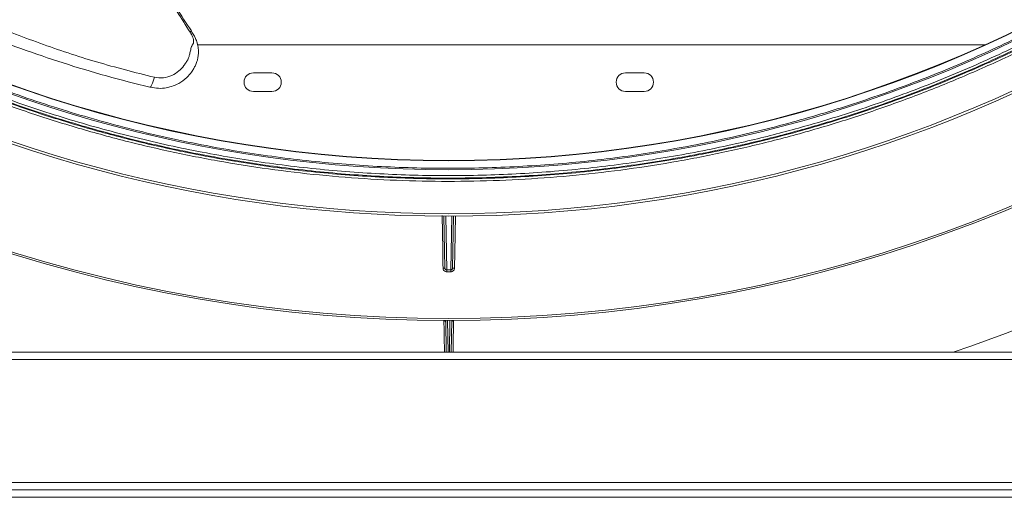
# Model space of a CAD drawing. Header units: millimetres. Extents: x -4829 to 407110, y -34854 to 354616.
# Tile 46 of 75: x 24878 to 25142, y -21765 to -21637. Entities that reach past the tile are written whole.
import ezdxf

# ---------------------------------------------------------------- set-up
doc = ezdxf.new("R2010")
doc.units = ezdxf.units.MM
doc.header["$LTSCALE"] = 15

# ---------------------------------------------------------------- blocks, each defined once
blk = doc.blocks.new('A$Cf38c0126')
at = {"linetype": 'Continuous', "lineweight": 5}
for p, q in [((18471.46, -15348.77), (18682.53, -15348.77)), ((18486.4, -15356.26), (18491.39, -15356.26)), ((18586.21, -15356.26), (18591.2, -15356.26)), ((18458.75, -15360.05), (18458.63, -15360.13)), ((18491.39, -15361.25), (18486.4, -15361.25)), ((18591.2, -15361.25), (18586.21, -15361.25)), ((18537.76, -15408.58), (18537.51, -15394.68)), ((18538, -15394.68), (18538.26, -15409.1)), ((18539.35, -15409.1), (18539.6, -15394.68)), ((18540.09, -15394.68), (18539.85, -15408.58)), ((18538.26, -15409.1), (18539.35, -15409.1)), ((18539.35, -15409.58), (18538.26, -15409.58)), ((18538.15, -15431.11), (18538, -15422.63)), ((18538.49, -15422.63), (18538.64, -15431.11)), ((18538.96, -15431.11), (18539.11, -15422.63)), ((18539.6, -15422.63), (18539.45, -15431.11)), ((18197.46, -15431.11), (18880.14, -15431.11)), ((18880.14, -15433.11), (18197.46, -15433.11)), ((18139.57, -15466.05), (18938.03, -15466.05)), ((18938.03, -15468.04), (18139.57, -15468.04)), ((18538.8, -15468.04), (18538.8, -15468.04)), ((18538.8, -15468.04), (18538.8, -15468.04)), ((18139.57, -15470.04), (18938.03, -15470.04)), ((18538.8, -15470.04), (18538.8, -15470.04)), ((18538.8, -15470.04), (18538.8, -15470.04))]:
    blk.add_line(p, q, dxfattribs=at)
at = {"linetype": 'Continuous', "lineweight": 5, "flags": 128}
for points in [[(18537.26, -15408.58), (18537.24, -15407.59), (18537.17, -15403.6), (18537.01, -15394.52)], [(18540.59, -15394.55), (18540.42, -15404.39), (18540.35, -15408.58)], [(18538.26, -15409.58), (18538.26, -15409.5), (18538.26, -15409.41), (18538.26, -15409.34), (18538.26, -15409.27), (18538.26, -15409.21), (18538.26, -15409.16), (18538.26, -15409.12), (18538.26, -15409.1)], [(18539.35, -15409.58), (18539.35, -15409.5), (18539.35, -15409.41), (18539.35, -15409.34), (18539.35, -15409.27), (18539.35, -15409.21), (18539.35, -15409.16), (18539.35, -15409.12), (18539.35, -15409.1)]]:
    blk.add_lwpolyline(points, dxfattribs=at)
at = {"linetype": 'Continuous', "lineweight": 5}
for centre, radius, start, end in [((18538.8, -15030.39), 349.32, 199.7612, 270), ((18538.8, -15030.39), 349.32, 270, 340.2388), ((18538.8, -15030.39), 349.42, 199.8067, 270), ((18538.8, -15030.39), 349.42, 270, 340.1933), ((18538.8, -15030.39), 364.29, 206.8839, 333.1161), ((18538.8, -15030.22), 363.79, 206.8839, 333.1161), ((18538.8, -15030.39), 392.24, 229.8424, 310.1576), ((18538.8, -15030.39), 391.75, 229.8431, 310.1569), ((18486.4, -15358.75), 2.5, 90, 270), ((18491.39, -15358.75), 2.5, 270, 90), ((18586.21, -15358.75), 2.5, 90, 270), ((18591.2, -15358.75), 2.5, 270, 90), ((18537.51, -15415.74), 7.16, 88.004, 91.996), ((18540.1, -15415.74), 7.16, 88.004, 91.996), ((18537.51, -15423.13), 0.499, 1, 89.8117), ((18540.09, -15423.13), 0.499, 90.1883, 179)]:
    blk.add_arc(centre, radius, start, end, dxfattribs=at)
for centre, major_axis, ratio, start_param, end_param in [((18538.8, -15032.44), (0, 349.77), 0.99998, 2.047766, 4.235419), ((18538.8, -15028.14), (0, 425.07), 1, 3.465442, 3.839457)]:
    blk.add_ellipse(centre, major_axis=major_axis, ratio=ratio, start_param=start_param, end_param=end_param, dxfattribs=at)
for points, knots in [([(18210.05, -15100.75), (18210.69, -15103.82), (18212.65, -15113.18), (18217.14, -15128.77), (18223.47, -15147.4), (18230.99, -15165.76), (18239.61, -15183.76), (18249.32, -15201.31), (18260.08, -15218.31), (18271.86, -15234.68), (18284.6, -15250.34), (18298.27, -15265.23), (18312.9, -15279.36), (18328.5, -15292.71), (18343.66, -15304.15), (18358.09, -15313.86), (18371.53, -15322.02), (18385.4, -15329.56), (18399.67, -15336.46), (18414.27, -15342.7), (18429.12, -15348.4), (18444.3, -15353.53), (18454.68, -15356.13), (18459.88, -15357.43)], [0, 0, 0, 0, 0.026411, 0.080688, 0.134859, 0.189098, 0.243327, 0.297463, 0.35168, 0.405713, 0.4594, 0.512929, 0.566485, 0.620265, 0.674444, 0.715078, 0.755667, 0.796314, 0.83703, 0.877678, 0.918326, 0.959107, 1, 1, 1, 1]), ([(18458.63, -15360.13), (18454.74, -15359.14), (18446.95, -15357.16), (18435.42, -15353.67), (18424.05, -15349.82), (18412.85, -15345.57), (18401.71, -15340.89), (18391.57, -15336.19), (18382.36, -15331.57), (18374.2, -15327.19), (18366.15, -15322.58), (18358.27, -15317.77), (18350.44, -15312.71), (18341.14, -15306.31), (18330.44, -15298.38), (18318.49, -15288.65), (18306.76, -15278.17), (18295.65, -15267.27), (18285.17, -15256), (18275.33, -15244.43), (18265.89, -15232.27), (18256.61, -15219.1), (18247.58, -15204.87), (18239, -15189.68), (18231.23, -15174.11), (18224.34, -15158.33), (18218.32, -15142.32), (18213.51, -15127.59), (18211.07, -15118.16), (18210.05, -15114.19)], [0, 0, 0, 0, 0.0315702, 0.0632909, 0.0947209, 0.1261329, 0.158024, 0.1903766, 0.2146734, 0.2397864, 0.2640457, 0.2886209, 0.3135038, 0.3386972, 0.3792406, 0.4207726, 0.4633013, 0.5068349, 0.5476747, 0.5892309, 0.6315089, 0.6745129, 0.7225226, 0.7714494, 0.8199744, 0.8681718, 0.9162532, 0.9647219, 1, 1, 1, 1]), ([(18469.45, -15345.37), (18467.14, -15341.73), (18462.54, -15334.45), (18456.68, -15323.02), (18451.7, -15311.34), (18447.53, -15299.61), (18443.69, -15286.65), (18440.5, -15272.47), (18438.12, -15256.97), (18436.67, -15241.56), (18436.22, -15226.33), (18436.8, -15211.38), (18438.41, -15196.76), (18440.97, -15182.49), (18443.93, -15170.29), (18446.12, -15162.89), (18446.95, -15160.07)], [0, 0, 0, 0, 0.065943, 0.13158, 0.196708, 0.260911, 0.323845, 0.407335, 0.489501, 0.570454, 0.649977, 0.727908, 0.804336, 0.879657, 0.954226, 1, 1, 1, 1]), ([(18469.78, -15345), (18468.38, -15342.9), (18465.48, -15338.53), (18461.57, -15331.85), (18458.1, -15325.22), (18455.24, -15319.1), (18453.04, -15313.96), (18451.4, -15309.83), (18450.24, -15306.72), (18449.31, -15304.14), (18448.47, -15301.73), (18447.42, -15298.59), (18446.06, -15294.26), (18444.51, -15288.89), (18443.04, -15283.17), (18441.73, -15277.48), (18440.6, -15271.84), (18439.62, -15266.25), (18438.78, -15260.71), (18437.69, -15252.21), (18436.68, -15240.66), (18436.31, -15225.93), (18436.81, -15213.89), (18437.68, -15204.55), (18438.48, -15198.05), (18439.44, -15191.8), (18440.32, -15186.99), (18441.01, -15183.55), (18441.54, -15180.98), (18442.23, -15177.92), (18443.13, -15174.13), (18444.29, -15169.6), (18445.64, -15164.68), (18446.66, -15161.29), (18447.16, -15159.64)], [0, 0, 0, 0, 0.038498, 0.080245, 0.118496, 0.153228, 0.184094, 0.204587, 0.221663, 0.235355, 0.24695, 0.261189, 0.286651, 0.317339, 0.348344, 0.378872, 0.40896, 0.43864, 0.467995, 0.497057, 0.573115, 0.649372, 0.727224, 0.760967, 0.79541, 0.829325, 0.859402, 0.871618, 0.884025, 0.900202, 0.92046, 0.944774, 0.973128, 1, 1, 1, 1]), ([(18851.74, -15193.41), (18850.16, -15196.42), (18845.41, -15205.48), (18836.68, -15220.2), (18825.42, -15237), (18813.39, -15252.88), (18800.7, -15267.83), (18787.26, -15281.99), (18773.11, -15295.32), (18758.34, -15307.79), (18743, -15319.36), (18727.15, -15330), (18710.86, -15339.72), (18694.16, -15348.49), (18677.1, -15356.32), (18659.75, -15363.19), (18643.52, -15368.65), (18628.54, -15372.92), (18613.52, -15376.57), (18596.9, -15379.79), (18578.7, -15382.35), (18560.39, -15383.96), (18542.04, -15384.61), (18523.7, -15384.3), (18505.41, -15383.04), (18487.23, -15380.82), (18469.2, -15377.67), (18451.38, -15373.59), (18433.83, -15368.6), (18416.59, -15362.72), (18401.14, -15356.54), (18387.41, -15350.32), (18373.95, -15343.59), (18359.51, -15335.53), (18344.27, -15325.97), (18329.57, -15315.68), (18315.46, -15304.68), (18301.98, -15293.02), (18289.07, -15280.68), (18276.79, -15267.67), (18265.17, -15254.02), (18254.2, -15239.75), (18243.95, -15224.85), (18234.37, -15209.39), (18228.7, -15198.73), (18225.86, -15193.41)], [0, 0, 0, 0, 0.013637, 0.040964, 0.06829, 0.094132, 0.119992, 0.145832, 0.171048, 0.196282, 0.221496, 0.245988, 0.270499, 0.29499, 0.318893, 0.342814, 0.366716, 0.384588, 0.40246, 0.425831, 0.449221, 0.472592, 0.495877, 0.51918, 0.542465, 0.565748, 0.58905, 0.612334, 0.635614, 0.658912, 0.682193, 0.6996, 0.717007, 0.74028, 0.76357, 0.786844, 0.810112, 0.833396, 0.856665, 0.880274, 0.903899, 0.927509, 0.951667, 0.975841, 1, 1, 1, 1]), ([(18226.3, -15193.01), (18229.14, -15198.33), (18234.81, -15208.98), (18244.37, -15224.41), (18254.61, -15239.29), (18265.56, -15253.55), (18277.17, -15267.17), (18289.43, -15280.16), (18302.32, -15292.49), (18315.79, -15304.13), (18329.87, -15315.11), (18344.55, -15325.39), (18359.77, -15334.93), (18374.19, -15342.98), (18387.62, -15349.7), (18401.33, -15355.92), (18416.77, -15362.09), (18433.98, -15367.96), (18451.5, -15372.94), (18469.3, -15377.01), (18487.3, -15380.16), (18505.46, -15382.37), (18523.73, -15383.63), (18542.04, -15383.94), (18560.36, -15383.3), (18578.64, -15381.69), (18596.82, -15379.13), (18613.41, -15375.91), (18628.41, -15372.27), (18643.36, -15368.01), (18659.58, -15362.56), (18676.9, -15355.69), (18693.93, -15347.88), (18710.61, -15339.11), (18726.88, -15329.41), (18742.7, -15318.78), (18758.02, -15307.23), (18772.78, -15294.78), (18786.9, -15281.47), (18800.32, -15267.34), (18813, -15252.4), (18825.01, -15236.55), (18836.26, -15219.77), (18844.97, -15205.07), (18849.72, -15196.03), (18851.3, -15193.01)], [0, 0, 0, 0, 0.024161, 0.048336, 0.072496, 0.096108, 0.119734, 0.143344, 0.166614, 0.189898, 0.213166, 0.23644, 0.25973, 0.283003, 0.30041, 0.317816, 0.341096, 0.364393, 0.387673, 0.410955, 0.434256, 0.457538, 0.480821, 0.504123, 0.527406, 0.550776, 0.574164, 0.597535, 0.615406, 0.633276, 0.657178, 0.681098, 0.705, 0.729491, 0.754001, 0.778493, 0.803708, 0.828943, 0.854159, 0.88, 0.905862, 0.931704, 0.959033, 0.986362, 1, 1, 1, 1]), ([(18228.52, -15192.95), (18228.67, -15193.23), (18229.39, -15194.64), (18232.5, -15200.52), (18238.94, -15211.98), (18248.94, -15227.81), (18260.9, -15244.49), (18273.62, -15260.21), (18287.04, -15274.94), (18301.08, -15288.7), (18315.93, -15301.72), (18331.54, -15313.93), (18347.84, -15325.26), (18364.71, -15335.62), (18382.15, -15344.97), (18400.09, -15353.32), (18418.56, -15360.68), (18437.45, -15367.01), (18456.67, -15372.27), (18475.81, -15376.34), (18494.83, -15379.26), (18513.67, -15381.11), (18532.62, -15381.95), (18551.59, -15381.78), (18570.49, -15380.6), (18589.1, -15378.41), (18607.39, -15375.23), (18625.35, -15371.12), (18643.06, -15366.09), (18660.46, -15360.15), (18677.46, -15353.34), (18694.1, -15345.63), (18710.34, -15337.02), (18726.17, -15327.53), (18741.45, -15317.24), (18756.13, -15306.2), (18770.15, -15294.46), (18783.6, -15281.95), (18796.43, -15268.66), (18808.62, -15254.6), (18820.03, -15239.95), (18830.61, -15224.76), (18840.41, -15209.12), (18846.19, -15198.34), (18849.08, -15192.95)], [0, 0, 0, 0, 0.00128, 0.006401, 0.02689, 0.054326, 0.081784, 0.109219, 0.135151, 0.161168, 0.187225, 0.213279, 0.239287, 0.265213, 0.290807, 0.316493, 0.342223, 0.367951, 0.39363, 0.41922, 0.443436, 0.467732, 0.492068, 0.516405, 0.5407, 0.564915, 0.588548, 0.612252, 0.635993, 0.659736, 0.683444, 0.707079, 0.731093, 0.755175, 0.779293, 0.803414, 0.827502, 0.85152, 0.876209, 0.900963, 0.925754, 0.950546, 0.975307, 1, 1, 1, 1]), ([(18851.95, -15194.72), (18849.85, -15198.68), (18845.65, -15206.59), (18838.78, -15218.15), (18831.49, -15229.46), (18823.83, -15240.4), (18815.8, -15251), (18807.42, -15261.25), (18798.61, -15271.21), (18789.42, -15280.86), (18779.86, -15290.16), (18769.93, -15299.11), (18759.63, -15307.71), (18748.98, -15315.94), (18738.02, -15323.75), (18726.75, -15331.16), (18715.14, -15338.16), (18703.26, -15344.72), (18691.13, -15350.83), (18678.77, -15356.45), (18666.18, -15361.61), (18653.35, -15366.3), (18640.3, -15370.5), (18627.08, -15374.2), (18613.74, -15377.37), (18600.27, -15380.03), (18586.66, -15382.16), (18572.97, -15383.77), (18559.26, -15384.83), (18545.5, -15385.36), (18531.71, -15385.36), (18517.91, -15384.81), (18504.16, -15383.72), (18490.45, -15382.1), (18476.8, -15379.93), (18463.15, -15377.22), (18449.57, -15373.95), (18436.07, -15370.14), (18422.76, -15365.79), (18409.62, -15360.91), (18396.67, -15355.52), (18383.88, -15349.58), (18371.28, -15343.1), (18358.88, -15336.08), (18346.78, -15328.57), (18334.9, -15320.51), (18323.31, -15311.93), (18311.99, -15302.82), (18301.07, -15293.25), (18290.48, -15283.18), (18280.29, -15272.65), (18270.5, -15261.64), (18261.17, -15250.23), (18251.16, -15236.89), (18240.76, -15221.45), (18232.01, -15206.77), (18227.24, -15197.73), (18225.65, -15194.72)], [0, 0, 0, 0, 0.017931, 0.035886, 0.053718, 0.071575, 0.089026, 0.106476, 0.124024, 0.141571, 0.159019, 0.176466, 0.194017, 0.211567, 0.229015, 0.246464, 0.264021, 0.281578, 0.299012, 0.316475, 0.333925, 0.351375, 0.368941, 0.386506, 0.403956, 0.421407, 0.438976, 0.456546, 0.473996, 0.491446, 0.509017, 0.526589, 0.544102, 0.561615, 0.57925, 0.596885, 0.614779, 0.632704, 0.650613, 0.668522, 0.686555, 0.704588, 0.722937, 0.741286, 0.759762, 0.778239, 0.797129, 0.816019, 0.835041, 0.854062, 0.873424, 0.892785, 0.91228, 0.931775, 0.959031, 0.986376, 1, 1, 1, 1]), ([(18226.09, -15194.33), (18227.68, -15197.33), (18232.45, -15206.35), (18241.18, -15221.01), (18252.46, -15237.76), (18264.52, -15253.6), (18277.25, -15268.53), (18290.73, -15282.67), (18304.9, -15295.96), (18319.71, -15308.41), (18335.08, -15319.95), (18350.96, -15330.56), (18367.27, -15340.25), (18384, -15348.99), (18401.08, -15356.79), (18418.45, -15363.63), (18434.7, -15369.06), (18449.69, -15373.3), (18464.73, -15376.92), (18481.36, -15380.11), (18499.58, -15382.64), (18517.89, -15384.21), (18536.26, -15384.82), (18554.6, -15384.47), (18572.9, -15383.17), (18591.09, -15380.92), (18609.13, -15377.73), (18626.95, -15373.62), (18644.5, -15368.59), (18661.73, -15362.67), (18677.18, -15356.46), (18690.91, -15350.21), (18704.35, -15343.45), (18718.78, -15335.36), (18734.02, -15325.76), (18748.7, -15315.44), (18762.79, -15304.41), (18776.26, -15292.72), (18789.09, -15280.4), (18801.24, -15267.5), (18812.69, -15254.04), (18822.58, -15241.16), (18831.07, -15229.02), (18838.34, -15217.73), (18845.21, -15206.18), (18849.41, -15198.28), (18851.51, -15194.33)], [0, 0, 0, 0, 0.0136261, 0.04093, 0.0682334, 0.0941325, 0.1200507, 0.1459487, 0.1712172, 0.1965048, 0.2217725, 0.2463162, 0.2708785, 0.2954214, 0.3193757, 0.3433482, 0.3673019, 0.3852116, 0.4031213, 0.4265457, 0.449988, 0.4734121, 0.4967519, 0.5201097, 0.5434495, 0.5667884, 0.5901452, 0.6134844, 0.6368209, 0.6601749, 0.6835119, 0.700961, 0.7184102, 0.7417412, 0.7650886, 0.7884203, 0.8117472, 0.8350897, 0.8584173, 0.8817451, 0.9050877, 0.9284162, 0.9462625, 0.9641091, 0.9820545, 1, 1, 1, 1]), ([(18458.73, -15360.1), (18459.48, -15360.24), (18460.9, -15360.49), (18462.99, -15360.31), (18464.8, -15359.83), (18466.71, -15358.97), (18468.42, -15357.72), (18469.7, -15356.27), (18470.42, -15355.15), (18470.82, -15354.35), (18471.1, -15353.75), (18471.31, -15353.12), (18471.53, -15352.27), (18471.68, -15351.09), (18471.66, -15349.96), (18471.52, -15348.95), (18471.31, -15348.09), (18470.73, -15346.6), (18470.05, -15345.51), (18469.6, -15344.78)], [0, 0, 0, 0, 0.093181, 0.177083, 0.253313, 0.3206, 0.429301, 0.507346, 0.553304, 0.590626, 0.615822, 0.635772, 0.672216, 0.722348, 0.779488, 0.809031, 0.843328, 0.895983, 1, 1, 1, 1]), ([(18459.88, -15357.43), (18460.68, -15357.53), (18462.26, -15357.72), (18464.55, -15357.03), (18466.41, -15355.86), (18467.62, -15354.59), (18468.24, -15353.59), (18468.61, -15353.09), (18468.83, -15352.68), (18469.05, -15352.14), (18469.3, -15351.35), (18469.55, -15350.3), (18469.71, -15349.46), (18469.92, -15348.95), (18470.07, -15348.7), (18470.24, -15348.5), (18470.34, -15348.23), (18470.39, -15347.99), (18470.39, -15347.69), (18470.32, -15347.24), (18470.06, -15346.42), (18469.69, -15345.78), (18469.45, -15345.37)], [0, 0, 0, 0, 0.127093, 0.251602, 0.368719, 0.47089, 0.524912, 0.553916, 0.569679, 0.59801, 0.64496, 0.701393, 0.768194, 0.778572, 0.793605, 0.817312, 0.82993, 0.847496, 0.861323, 0.884748, 0.92559, 1, 1, 1, 1]), ([(18469.45, -15345.37), (18469.52, -15345.3), (18469.68, -15345.17), (18469.77, -15345.05), (18469.75, -15345.03), (18469.75, -15345.02)], [0, 0, 0, 0, 0.367652, 0.744038, 1, 1, 1, 1]), ([(18459.88, -15357.43), (18459.76, -15357.8), (18459.54, -15358.57), (18459.18, -15359.46), (18458.9, -15359.99), (18458.78, -15360.04), (18458.75, -15360.05)], [0, 0, 0, 0, 0.275333, 0.567328, 0.859323, 1, 1, 1, 1]), ([(18538.26, -15409.58), (18538.14, -15409.57), (18537.92, -15409.55), (18537.63, -15409.38), (18537.4, -15409.13), (18537.28, -15408.85), (18537.26, -15408.66), (18537.26, -15408.58)], [0, 0, 0, 0, 0.212321, 0.424582, 0.638602, 0.856237, 1, 1, 1, 1]), ([(18537.76, -15408.58), (18537.76, -15408.62), (18537.77, -15408.72), (18537.83, -15408.86), (18537.94, -15408.99), (18538.09, -15409.08), (18538.2, -15409.09), (18538.26, -15409.1)], [0, 0, 0, 0, 0.147167, 0.368654, 0.583292, 0.792793, 1, 1, 1, 1]), ([(18539.35, -15409.1), (18539.38, -15409.1), (18539.47, -15409.09), (18539.6, -15409.04), (18539.74, -15408.92), (18539.83, -15408.76), (18539.84, -15408.64), (18539.85, -15408.58)], [0, 0, 0, 0, 0.116376, 0.32866, 0.548029, 0.772923, 1, 1, 1, 1]), ([(18540.35, -15408.58), (18540.33, -15408.7), (18540.31, -15408.93), (18540.12, -15409.24), (18539.86, -15409.46), (18539.58, -15409.57), (18539.41, -15409.58), (18539.35, -15409.58)], [0, 0, 0, 0, 0.222006, 0.444078, 0.664244, 0.880608, 1, 1, 1, 1]), ([(18537.65, -15431.11), (18537.63, -15429.49), (18537.57, -15426.56), (18537.53, -15423.84), (18537.51, -15422.63)], [0, 0, 0, 0, 0.5539195, 1, 1, 1, 1]), ([(18540.1, -15422.63), (18540.08, -15423.68), (18540.03, -15426.39), (18539.98, -15429.32), (18539.95, -15431.11)], [0, 0, 0, 0, 0.390699, 1, 1, 1, 1])]:
    blk.add_open_spline(points, degree=3, knots=knots, dxfattribs=at)

msp = doc.modelspace()

# ---------------------------------------------------------------- block references
at = {"ltscale": 2}
msp.add_blockref('A$Cf38c0126', (6454.26, -6294.9), dxfattribs=at)

doc.saveas('drawing.dxf')
